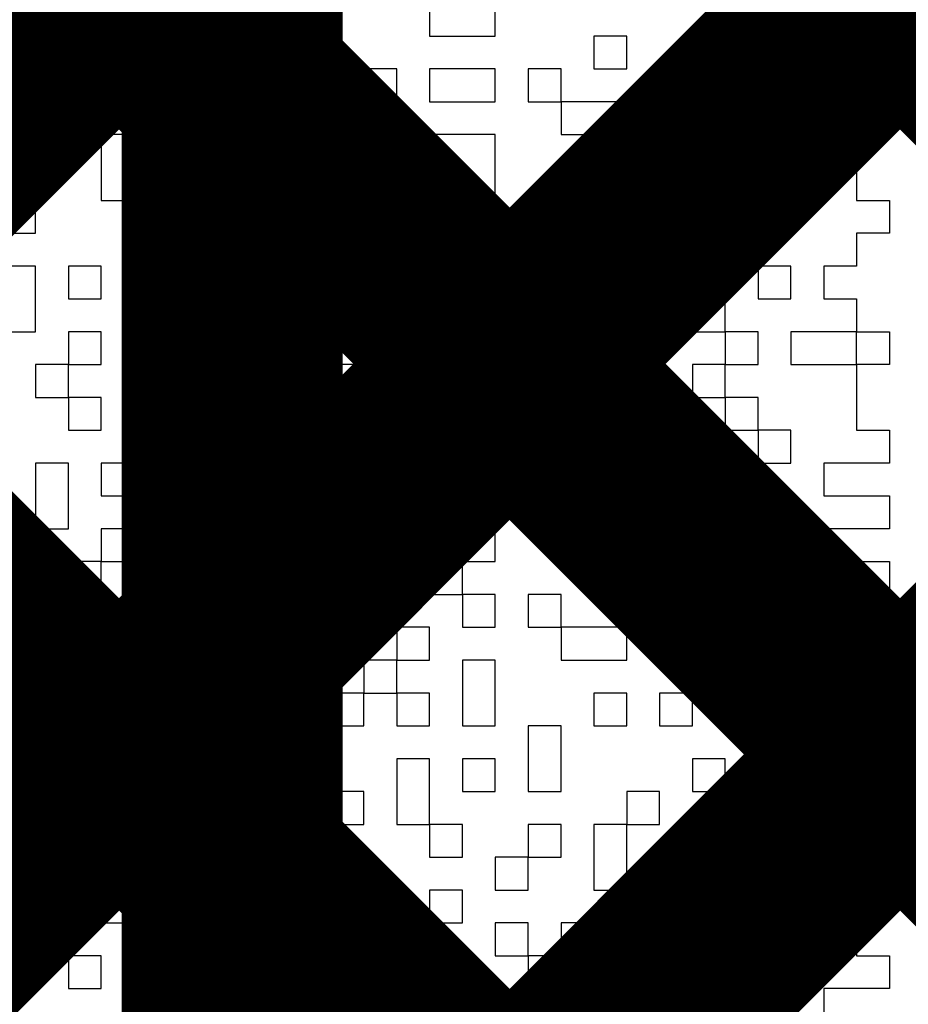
# Model space of a CAD drawing. Header units: millimetres. Extents: x 3.06 to 5.82, y 1.29 to 3.84.
# Tile 78 of 244: x 4.6633 to 4.6955, y 1.9143 to 1.9499. Entities that reach past the tile are written whole.
import ezdxf

# ---------------------------------------------------------------- set-up
doc = ezdxf.new("R2010")
doc.units = ezdxf.units.MM
doc.header["$MEASUREMENT"] = 0
for name, color, linetype in [('BottomLayer', 5, 'Continuous'), ('TopLayer', 1, 'Continuous'), ('TopOverlay', 2, 'Continuous')]:
    doc.layers.add(name, color=color, linetype=linetype)

msp = doc.modelspace()

# ---------------------------------------------------------------- linework, layer by layer
at = {"layer": 'BottomLayer', "const_width": 0.008}
for points in [[(4.26286, 1.491), (4.728458, 1.956598)], [(4.602187, 1.886896), (4.671889, 1.956598)], [(4.603589, 1.860014), (4.700174, 1.956598)], [(4.633639, 1.956598), (5.052246, 1.537991)], [(4.661923, 1.956598), (5.080522, 1.538)], [(4.690207, 1.956598), (5.108806, 1.538)]]:
    msp.add_lwpolyline(points, dxfattribs=at)
at = {"layer": 'TopLayer', "const_width": 0.008}
for points in [[(4.671, 1.927425), (5.183575, 2.44)], [(4.671, 1.89914), (5.21186, 2.44)], [(4.671, 1.848), (4.671, 1.981)], [(4.671, 1.975806), (4.848, 1.798806)], [(4.671, 1.947522), (4.848, 1.770522)], [(4.671, 1.919237), (4.848, 1.742237)]]:
    msp.add_lwpolyline(points, dxfattribs=at)
at = {"layer": 'TopLayer', "const_width": 0.004}
for points in [[(4.669, 1.947522, 1), (4.673, 1.947522, 1)], [(4.669, 1.927425, 1), (4.673, 1.927425, 1)], [(4.669, 1.919237, 1), (4.673, 1.919237, 1)]]:
    msp.add_lwpolyline(points, format="xyb", close=True, dxfattribs=at)
at = {"layer": 'TopOverlay'}
for p, q in [((4.663883, 1.950527), (4.663883, 1.949338)), ((4.666261, 1.949338), (4.666261, 1.950527)), ((4.678154, 1.950527), (4.678154, 1.949338)), ((4.680532, 1.949338), (4.680532, 1.950527)), ((4.692425, 1.950527), (4.692425, 1.949338)), ((4.663883, 1.949338), (4.666261, 1.949338)), ((4.666261, 1.949338), (4.666261, 1.948149)), ((4.667451, 1.949338), (4.666261, 1.949338)), ((4.667451, 1.948149), (4.667451, 1.949338)), ((4.669829, 1.949338), (4.66864, 1.949338)), ((4.66864, 1.949338), (4.66864, 1.948149)), ((4.669829, 1.948149), (4.669829, 1.949338)), ((4.673397, 1.949338), (4.672208, 1.949338)), ((4.672208, 1.949338), (4.672208, 1.948149)), ((4.673397, 1.948149), (4.673397, 1.949338)), ((4.678154, 1.949338), (4.680532, 1.949338)), ((4.685289, 1.949338), (4.6841, 1.949338)), ((4.6841, 1.949338), (4.6841, 1.948149)), ((4.685289, 1.948149), (4.685289, 1.949338)), ((4.691236, 1.949338), (4.688857, 1.949338)), ((4.688857, 1.949338), (4.688857, 1.948149)), ((4.691236, 1.948149), (4.691236, 1.949338)), ((4.692425, 1.949338), (4.694803, 1.949338)), ((4.694803, 1.949338), (4.694803, 1.948149)), ((4.665072, 1.948149), (4.663883, 1.948149)), ((4.663883, 1.948149), (4.663883, 1.94696)), ((4.665072, 1.94696), (4.665072, 1.948149)), ((4.666261, 1.948149), (4.666261, 1.94696)), ((4.667451, 1.94696), (4.667451, 1.948149)), ((4.66864, 1.948149), (4.669829, 1.948149)), ((4.669829, 1.948149), (4.669829, 1.94696)), ((4.671018, 1.948149), (4.669829, 1.948149)), ((4.671018, 1.94696), (4.671018, 1.948149)), ((4.672208, 1.948149), (4.673397, 1.948149)), ((4.676965, 1.948149), (4.675775, 1.948149)), ((4.675775, 1.948149), (4.675775, 1.94696)), ((4.676965, 1.94696), (4.676965, 1.948149)), ((4.680532, 1.948149), (4.678154, 1.948149)), ((4.678154, 1.948149), (4.678154, 1.94696)), ((4.680532, 1.94696), (4.680532, 1.948149)), ((4.682911, 1.948149), (4.681722, 1.948149)), ((4.681722, 1.948149), (4.681722, 1.94696)), ((4.682911, 1.94696), (4.682911, 1.948149)), ((4.6841, 1.948149), (4.685289, 1.948149)), ((4.688857, 1.948149), (4.687668, 1.948149)), ((4.687668, 1.948149), (4.687668, 1.94696)), ((4.688857, 1.948149), (4.691236, 1.948149)), ((4.688857, 1.94696), (4.688857, 1.948149)), ((4.691236, 1.948149), (4.691236, 1.94696)), ((4.692425, 1.948149), (4.691236, 1.948149)), ((4.692425, 1.94696), (4.692425, 1.948149)), ((4.694803, 1.948149), (4.693614, 1.948149)), ((4.693614, 1.948149), (4.693614, 1.94696)), ((4.663883, 1.94696), (4.665072, 1.94696)), ((4.666261, 1.94696), (4.667451, 1.94696)), ((4.669829, 1.94696), (4.671018, 1.94696)), ((4.671018, 1.94696), (4.671018, 1.94577)), ((4.672208, 1.94696), (4.671018, 1.94696)), ((4.672208, 1.94577), (4.672208, 1.94696)), ((4.675775, 1.94696), (4.673397, 1.94696)), ((4.673397, 1.94696), (4.673397, 1.94577)), ((4.675775, 1.94696), (4.676965, 1.94696)), ((4.675775, 1.94577), (4.675775, 1.94696)), ((4.678154, 1.94696), (4.680532, 1.94696)), ((4.681722, 1.94696), (4.682911, 1.94696)), ((4.682911, 1.94696), (4.682911, 1.94577)), ((4.685289, 1.94696), (4.682911, 1.94696)), ((4.685289, 1.94577), (4.685289, 1.94696)), ((4.687668, 1.94696), (4.686479, 1.94696)), ((4.686479, 1.94696), (4.686479, 1.94577)), ((4.687668, 1.94696), (4.688857, 1.94696)), ((4.687668, 1.94577), (4.687668, 1.94696)), ((4.691236, 1.94696), (4.692425, 1.94696)), ((4.693614, 1.94696), (4.694803, 1.94696)), ((4.694803, 1.94696), (4.694803, 1.94577)), ((4.665072, 1.94577), (4.663883, 1.94577)), ((4.663883, 1.94577), (4.663883, 1.944581)), ((4.665072, 1.944581), (4.665072, 1.94577)), ((4.667451, 1.94577), (4.666261, 1.94577)), ((4.666261, 1.94577), (4.666261, 1.944581)), ((4.667451, 1.944581), (4.667451, 1.94577)), ((4.669829, 1.94577), (4.66864, 1.94577)), ((4.66864, 1.94577), (4.66864, 1.944581)), ((4.669829, 1.944581), (4.669829, 1.94577)), ((4.671018, 1.94577), (4.672208, 1.94577)), ((4.673397, 1.94577), (4.675775, 1.94577)), ((4.680532, 1.94577), (4.678154, 1.94577)), ((4.678154, 1.94577), (4.678154, 1.944581)), ((4.680532, 1.944581), (4.680532, 1.94577)), ((4.682911, 1.94577), (4.685289, 1.94577)), ((4.686479, 1.94577), (4.687668, 1.94577)), ((4.690046, 1.94577), (4.688857, 1.94577)), ((4.688857, 1.94577), (4.688857, 1.944581)), ((4.690046, 1.944581), (4.690046, 1.94577)), ((4.692425, 1.94577), (4.691236, 1.94577)), ((4.691236, 1.94577), (4.691236, 1.944581)), ((4.692425, 1.944581), (4.692425, 1.94577)), ((4.694803, 1.94577), (4.693614, 1.94577)), ((4.693614, 1.94577), (4.693614, 1.944581)), ((4.663883, 1.944581), (4.665072, 1.944581)), ((4.666261, 1.944581), (4.666261, 1.943392)), ((4.667451, 1.943392), (4.667451, 1.944581)), ((4.66864, 1.944581), (4.669829, 1.944581)), ((4.678154, 1.944581), (4.678154, 1.943392)), ((4.680532, 1.943392), (4.680532, 1.944581)), ((4.685289, 1.944581), (4.6841, 1.944581)), ((4.6841, 1.944581), (4.6841, 1.943392)), ((4.685289, 1.943392), (4.685289, 1.944581)), ((4.687668, 1.944581), (4.686479, 1.944581)), ((4.686479, 1.944581), (4.686479, 1.943392)), ((4.687668, 1.943392), (4.687668, 1.944581)), ((4.688857, 1.944581), (4.690046, 1.944581)), ((4.691236, 1.944581), (4.691236, 1.943392)), ((4.692425, 1.943392), (4.692425, 1.944581)), ((4.693614, 1.944581), (4.693614, 1.943392)), ((4.663883, 1.943392), (4.661504, 1.943392)), ((4.663883, 1.942203), (4.663883, 1.943392)), ((4.666261, 1.943392), (4.667451, 1.943392)), ((4.669829, 1.943392), (4.66864, 1.943392)), ((4.66864, 1.943392), (4.66864, 1.942203)), ((4.669829, 1.942203), (4.669829, 1.943392)), ((4.672208, 1.943392), (4.671018, 1.943392)), ((4.671018, 1.943392), (4.671018, 1.942203)), ((4.672208, 1.942203), (4.672208, 1.943392)), ((4.675775, 1.943392), (4.673397, 1.943392)), ((4.673397, 1.943392), (4.673397, 1.942203)), ((4.675775, 1.942203), (4.675775, 1.943392)), ((4.678154, 1.943392), (4.680532, 1.943392)), ((4.682911, 1.943392), (4.681722, 1.943392)), ((4.681722, 1.943392), (4.681722, 1.942203)), ((4.682911, 1.942203), (4.682911, 1.943392)), ((4.6841, 1.943392), (4.685289, 1.943392)), ((4.686479, 1.943392), (4.687668, 1.943392)), ((4.691236, 1.943392), (4.690046, 1.943392)), ((4.690046, 1.943392), (4.690046, 1.942203)), ((4.691236, 1.943392), (4.692425, 1.943392)), ((4.691236, 1.942203), (4.691236, 1.943392)), ((4.693614, 1.943392), (4.694803, 1.943392)), ((4.694803, 1.943392), (4.694803, 1.942203)), ((4.661504, 1.942203), (4.663883, 1.942203)), ((4.66864, 1.942203), (4.667451, 1.942203)), ((4.667451, 1.942203), (4.667451, 1.941013)), ((4.66864, 1.942203), (4.669829, 1.942203)), ((4.66864, 1.941013), (4.66864, 1.942203)), ((4.669829, 1.942203), (4.669829, 1.941013)), ((4.671018, 1.942203), (4.669829, 1.942203)), ((4.671018, 1.942203), (4.672208, 1.942203)), ((4.671018, 1.941013), (4.671018, 1.942203)), ((4.673397, 1.942203), (4.675775, 1.942203)), ((4.675775, 1.942203), (4.675775, 1.941013)), ((4.676965, 1.942203), (4.675775, 1.942203)), ((4.676965, 1.941013), (4.676965, 1.942203)), ((4.680532, 1.942203), (4.678154, 1.942203)), ((4.678154, 1.942203), (4.678154, 1.941013)), ((4.680532, 1.941013), (4.680532, 1.942203)), ((4.681722, 1.942203), (4.681722, 1.941013)), ((4.682911, 1.941013), (4.682911, 1.942203)), ((4.688857, 1.942203), (4.687668, 1.942203)), ((4.687668, 1.942203), (4.687668, 1.941013)), ((4.688857, 1.941013), (4.688857, 1.942203)), ((4.690046, 1.942203), (4.691236, 1.942203)), ((4.694803, 1.942203), (4.693614, 1.942203)), ((4.693614, 1.942203), (4.693614, 1.941013)), ((4.663883, 1.941013), (4.662694, 1.941013)), ((4.663883, 1.939824), (4.663883, 1.941013)), ((4.666261, 1.941013), (4.665072, 1.941013)), ((4.665072, 1.941013), (4.665072, 1.939824)), ((4.666261, 1.939824), (4.666261, 1.941013)), ((4.667451, 1.941013), (4.66864, 1.941013)), ((4.669829, 1.941013), (4.671018, 1.941013)), ((4.673397, 1.941013), (4.672208, 1.941013)), ((4.672208, 1.941013), (4.672208, 1.939824)), ((4.673397, 1.939824), (4.673397, 1.941013)), ((4.675775, 1.941013), (4.676965, 1.941013)), ((4.678154, 1.941013), (4.680532, 1.941013)), ((4.681722, 1.941013), (4.682911, 1.941013)), ((4.686479, 1.941013), (4.685289, 1.941013)), ((4.685289, 1.941013), (4.685289, 1.939824)), ((4.686479, 1.939824), (4.686479, 1.941013)), ((4.687668, 1.941013), (4.688857, 1.941013)), ((4.691236, 1.941013), (4.690046, 1.941013)), ((4.690046, 1.941013), (4.690046, 1.939824)), ((4.691236, 1.939824), (4.691236, 1.941013)), ((4.693614, 1.941013), (4.692425, 1.941013)), ((4.692425, 1.941013), (4.692425, 1.939824)), ((4.663883, 1.938635), (4.663883, 1.939824)), ((4.665072, 1.939824), (4.666261, 1.939824)), ((4.671018, 1.939824), (4.669829, 1.939824)), ((4.669829, 1.939824), (4.669829, 1.938635)), ((4.671018, 1.938635), (4.671018, 1.939824)), ((4.672208, 1.939824), (4.673397, 1.939824)), ((4.673397, 1.939824), (4.673397, 1.938635)), ((4.674586, 1.939824), (4.673397, 1.939824)), ((4.674586, 1.938635), (4.674586, 1.939824)), ((4.676965, 1.939824), (4.675775, 1.939824)), ((4.675775, 1.939824), (4.675775, 1.938635)), ((4.676965, 1.938635), (4.676965, 1.939824)), ((4.682911, 1.939824), (4.681722, 1.939824)), ((4.681722, 1.939824), (4.681722, 1.938635)), ((4.682911, 1.938635), (4.682911, 1.939824)), ((4.685289, 1.939824), (4.6841, 1.939824)), ((4.6841, 1.939824), (4.6841, 1.938635)), ((4.685289, 1.939824), (4.686479, 1.939824)), ((4.685289, 1.938635), (4.685289, 1.939824)), ((4.688857, 1.939824), (4.687668, 1.939824)), ((4.687668, 1.939824), (4.687668, 1.938635)), ((4.688857, 1.938635), (4.688857, 1.939824)), ((4.690046, 1.939824), (4.691236, 1.939824)), ((4.692425, 1.939824), (4.693614, 1.939824)), ((4.693614, 1.939824), (4.693614, 1.938635)), ((4.662694, 1.938635), (4.663883, 1.938635)), ((4.666261, 1.938635), (4.665072, 1.938635)), ((4.665072, 1.938635), (4.665072, 1.937446)), ((4.666261, 1.937446), (4.666261, 1.938635)), ((4.66864, 1.938635), (4.667451, 1.938635)), ((4.667451, 1.938635), (4.667451, 1.937446)), ((4.66864, 1.937446), (4.66864, 1.938635)), ((4.669829, 1.938635), (4.671018, 1.938635)), ((4.673397, 1.938635), (4.674586, 1.938635)), ((4.675775, 1.938635), (4.676965, 1.938635)), ((4.676965, 1.938635), (4.676965, 1.937446)), ((4.678154, 1.938635), (4.676965, 1.938635)), ((4.678154, 1.937446), (4.678154, 1.938635)), ((4.681722, 1.938635), (4.680532, 1.938635)), ((4.680532, 1.938635), (4.680532, 1.937446)), ((4.681722, 1.938635), (4.682911, 1.938635)), ((4.681722, 1.937446), (4.681722, 1.938635)), ((4.6841, 1.938635), (4.6841, 1.937446)), ((4.685289, 1.937446), (4.685289, 1.938635)), ((4.687668, 1.938635), (4.688857, 1.938635)), ((4.688857, 1.938635), (4.688857, 1.937446)), ((4.690046, 1.938635), (4.688857, 1.938635)), ((4.690046, 1.937446), (4.690046, 1.938635)), ((4.693614, 1.938635), (4.691236, 1.938635)), ((4.691236, 1.938635), (4.691236, 1.937446)), ((4.693614, 1.938635), (4.694803, 1.938635)), ((4.693614, 1.937446), (4.693614, 1.938635)), ((4.694803, 1.938635), (4.694803, 1.937446)), ((4.665072, 1.937446), (4.663883, 1.937446)), ((4.663883, 1.937446), (4.663883, 1.936256)), ((4.665072, 1.937446), (4.666261, 1.937446)), ((4.665072, 1.936256), (4.665072, 1.937446)), ((4.667451, 1.937446), (4.66864, 1.937446)), ((4.66864, 1.937446), (4.66864, 1.936256)), ((4.672208, 1.937446), (4.66864, 1.937446)), ((4.672208, 1.936256), (4.672208, 1.937446)), ((4.675775, 1.937446), (4.673397, 1.937446)), ((4.673397, 1.937446), (4.673397, 1.936256)), ((4.675775, 1.936256), (4.675775, 1.937446)), ((4.676965, 1.937446), (4.678154, 1.937446)), ((4.680532, 1.937446), (4.681722, 1.937446)), ((4.6841, 1.937446), (4.685289, 1.937446)), ((4.685289, 1.937446), (4.685289, 1.936256)), ((4.686479, 1.937446), (4.685289, 1.937446)), ((4.686479, 1.936256), (4.686479, 1.937446)), ((4.688857, 1.937446), (4.687668, 1.937446)), ((4.687668, 1.937446), (4.687668, 1.936256)), ((4.688857, 1.937446), (4.690046, 1.937446)), ((4.688857, 1.936256), (4.688857, 1.937446)), ((4.691236, 1.937446), (4.693614, 1.937446)), ((4.694803, 1.937446), (4.693614, 1.937446)), ((4.693614, 1.937446), (4.693614, 1.936256)), ((4.663883, 1.936256), (4.665072, 1.936256)), ((4.665072, 1.936256), (4.665072, 1.935067)), ((4.666261, 1.936256), (4.665072, 1.936256)), ((4.666261, 1.935067), (4.666261, 1.936256)), ((4.66864, 1.936256), (4.66864, 1.935067)), ((4.669829, 1.935067), (4.669829, 1.936256)), ((4.669829, 1.936256), (4.672208, 1.936256)), ((4.673397, 1.936256), (4.675775, 1.936256)), ((4.679343, 1.936256), (4.678154, 1.936256)), ((4.678154, 1.936256), (4.678154, 1.935067)), ((4.679343, 1.935067), (4.679343, 1.936256)), ((4.681722, 1.936256), (4.680532, 1.936256)), ((4.680532, 1.936256), (4.680532, 1.935067)), ((4.681722, 1.935067), (4.681722, 1.936256)), ((4.6841, 1.936256), (4.682911, 1.936256)), ((4.682911, 1.936256), (4.682911, 1.935067)), ((4.6841, 1.935067), (4.6841, 1.936256)), ((4.685289, 1.936256), (4.686479, 1.936256)), ((4.687668, 1.936256), (4.688857, 1.936256)), ((4.688857, 1.936256), (4.688857, 1.935067)), ((4.690046, 1.936256), (4.688857, 1.936256)), ((4.690046, 1.935067), (4.690046, 1.936256)), ((4.693614, 1.936256), (4.693614, 1.935067)), ((4.665072, 1.935067), (4.666261, 1.935067)), ((4.66864, 1.935067), (4.667451, 1.935067)), ((4.667451, 1.935067), (4.667451, 1.933878)), ((4.66864, 1.935067), (4.669829, 1.935067)), ((4.66864, 1.933878), (4.66864, 1.935067)), ((4.672208, 1.935067), (4.671018, 1.935067)), ((4.671018, 1.935067), (4.671018, 1.933878)), ((4.672208, 1.933878), (4.672208, 1.935067)), ((4.674586, 1.935067), (4.673397, 1.935067)), ((4.673397, 1.935067), (4.673397, 1.933878)), ((4.674586, 1.933878), (4.674586, 1.935067)), ((4.678154, 1.935067), (4.679343, 1.935067)), ((4.680532, 1.935067), (4.681722, 1.935067)), ((4.681722, 1.935067), (4.681722, 1.933878)), ((4.682911, 1.935067), (4.681722, 1.935067)), ((4.682911, 1.935067), (4.6841, 1.935067)), ((4.682911, 1.933878), (4.682911, 1.935067)), ((4.687668, 1.935067), (4.685289, 1.935067)), ((4.685289, 1.935067), (4.685289, 1.933878)), ((4.687668, 1.933878), (4.687668, 1.935067)), ((4.688857, 1.935067), (4.690046, 1.935067)), ((4.690046, 1.935067), (4.690046, 1.933878)), ((4.691236, 1.935067), (4.690046, 1.935067)), ((4.691236, 1.933878), (4.691236, 1.935067)), ((4.693614, 1.935067), (4.694803, 1.935067)), ((4.694803, 1.935067), (4.694803, 1.933878)), ((4.665072, 1.933878), (4.663883, 1.933878)), ((4.663883, 1.933878), (4.663883, 1.932689)), ((4.665072, 1.932689), (4.665072, 1.933878)), ((4.667451, 1.933878), (4.666261, 1.933878)), ((4.666261, 1.933878), (4.666261, 1.932689)), ((4.667451, 1.933878), (4.66864, 1.933878)), ((4.667451, 1.932689), (4.667451, 1.933878)), ((4.671018, 1.933878), (4.672208, 1.933878)), ((4.673397, 1.933878), (4.674586, 1.933878)), ((4.676965, 1.933878), (4.675775, 1.933878)), ((4.675775, 1.933878), (4.675775, 1.932689)), ((4.676965, 1.932689), (4.676965, 1.933878)), ((4.680532, 1.933878), (4.678154, 1.933878)), ((4.678154, 1.933878), (4.678154, 1.932689)), ((4.680532, 1.932689), (4.680532, 1.933878)), ((4.681722, 1.933878), (4.682911, 1.933878)), ((4.685289, 1.933878), (4.687668, 1.933878)), ((4.690046, 1.933878), (4.691236, 1.933878)), ((4.694803, 1.933878), (4.692425, 1.933878)), ((4.692425, 1.933878), (4.692425, 1.932689)), ((4.663883, 1.932689), (4.663883, 1.931499)), ((4.665072, 1.931499), (4.665072, 1.932689)), ((4.666261, 1.932689), (4.667451, 1.932689)), ((4.672208, 1.932689), (4.671018, 1.932689)), ((4.671018, 1.932689), (4.671018, 1.931499)), ((4.672208, 1.931499), (4.672208, 1.932689)), ((4.675775, 1.932689), (4.675775, 1.931499)), ((4.676965, 1.931499), (4.676965, 1.932689)), ((4.678154, 1.932689), (4.680532, 1.932689)), ((4.6841, 1.932689), (4.682911, 1.932689)), ((4.682911, 1.932689), (4.682911, 1.931499)), ((4.6841, 1.931499), (4.6841, 1.932689)), ((4.687668, 1.932689), (4.685289, 1.932689)), ((4.685289, 1.932689), (4.685289, 1.931499)), ((4.687668, 1.931499), (4.687668, 1.932689)), ((4.690046, 1.932689), (4.688857, 1.932689)), ((4.688857, 1.932689), (4.688857, 1.931499)), ((4.690046, 1.931499), (4.690046, 1.932689)), ((4.692425, 1.932689), (4.694803, 1.932689)), ((4.694803, 1.932689), (4.694803, 1.931499)), ((4.663883, 1.931499), (4.665072, 1.931499)), ((4.667451, 1.931499), (4.666261, 1.931499)), ((4.666261, 1.931499), (4.666261, 1.93031)), ((4.667451, 1.93031), (4.667451, 1.931499)), ((4.669829, 1.931499), (4.66864, 1.931499)), ((4.66864, 1.931499), (4.66864, 1.93031)), ((4.669829, 1.93031), (4.669829, 1.931499)), ((4.671018, 1.931499), (4.672208, 1.931499)), ((4.672208, 1.931499), (4.672208, 1.93031)), ((4.673397, 1.931499), (4.672208, 1.931499)), ((4.673397, 1.93031), (4.673397, 1.931499)), ((4.675775, 1.931499), (4.676965, 1.931499)), ((4.680532, 1.931499), (4.678154, 1.931499)), ((4.678154, 1.931499), (4.678154, 1.93031)), ((4.680532, 1.93031), (4.680532, 1.931499)), ((4.682911, 1.931499), (4.6841, 1.931499)), ((4.685289, 1.931499), (4.687668, 1.931499)), ((4.688857, 1.931499), (4.690046, 1.931499)), ((4.694803, 1.931499), (4.692425, 1.931499)), ((4.692425, 1.931499), (4.692425, 1.93031)), ((4.666261, 1.93031), (4.663883, 1.93031)), ((4.663883, 1.93031), (4.663883, 1.929121)), ((4.666261, 1.93031), (4.667451, 1.93031)), ((4.666261, 1.929121), (4.666261, 1.93031)), ((4.66864, 1.93031), (4.669829, 1.93031)), ((4.672208, 1.93031), (4.673397, 1.93031)), ((4.678154, 1.93031), (4.678154, 1.929121)), ((4.679343, 1.929121), (4.679343, 1.93031)), ((4.679343, 1.93031), (4.680532, 1.93031)), ((4.685289, 1.93031), (4.6841, 1.93031)), ((4.6841, 1.93031), (4.6841, 1.929121)), ((4.685289, 1.929121), (4.685289, 1.93031)), ((4.691236, 1.93031), (4.688857, 1.93031)), ((4.688857, 1.93031), (4.688857, 1.929121)), ((4.691236, 1.929121), (4.691236, 1.93031)), ((4.692425, 1.93031), (4.694803, 1.93031)), ((4.694803, 1.93031), (4.694803, 1.929121)), ((4.663883, 1.929121), (4.666261, 1.929121)), ((4.669829, 1.929121), (4.66864, 1.929121)), ((4.66864, 1.929121), (4.66864, 1.927932)), ((4.669829, 1.927932), (4.669829, 1.929121)), ((4.673397, 1.929121), (4.671018, 1.929121)), ((4.671018, 1.929121), (4.671018, 1.927932)), ((4.673397, 1.927932), (4.673397, 1.929121)), ((4.675775, 1.929121), (4.674586, 1.929121)), ((4.674586, 1.929121), (4.674586, 1.927932)), ((4.675775, 1.927932), (4.675775, 1.929121)), ((4.678154, 1.929121), (4.679343, 1.929121)), ((4.679343, 1.929121), (4.679343, 1.927932)), ((4.680532, 1.929121), (4.679343, 1.929121)), ((4.680532, 1.927932), (4.680532, 1.929121)), ((4.682911, 1.929121), (4.681722, 1.929121)), ((4.681722, 1.929121), (4.681722, 1.927932)), ((4.682911, 1.927932), (4.682911, 1.929121)), ((4.6841, 1.929121), (4.685289, 1.929121)), ((4.688857, 1.929121), (4.687668, 1.929121)), ((4.687668, 1.929121), (4.687668, 1.927932)), ((4.688857, 1.929121), (4.691236, 1.929121)), ((4.688857, 1.927932), (4.688857, 1.929121)), ((4.691236, 1.929121), (4.691236, 1.927932)), ((4.692425, 1.929121), (4.691236, 1.929121)), ((4.692425, 1.927932), (4.692425, 1.929121)), ((4.694803, 1.929121), (4.693614, 1.929121)), ((4.693614, 1.929121), (4.693614, 1.927932)), ((4.666261, 1.927932), (4.663883, 1.927932)), ((4.663883, 1.927932), (4.663883, 1.926742)), ((4.666261, 1.926742), (4.666261, 1.927932)), ((4.66864, 1.927932), (4.667451, 1.927932)), ((4.667451, 1.927932), (4.667451, 1.926742)), ((4.66864, 1.927932), (4.669829, 1.927932)), ((4.66864, 1.926742), (4.66864, 1.927932)), ((4.671018, 1.927932), (4.673397, 1.927932)), ((4.674586, 1.927932), (4.675775, 1.927932)), ((4.678154, 1.927932), (4.676965, 1.927932)), ((4.676965, 1.927932), (4.676965, 1.926742)), ((4.678154, 1.926742), (4.678154, 1.927932)), ((4.679343, 1.927932), (4.680532, 1.927932)), ((4.681722, 1.927932), (4.682911, 1.927932)), ((4.682911, 1.927932), (4.682911, 1.926742)), ((4.685289, 1.927932), (4.682911, 1.927932)), ((4.685289, 1.926742), (4.685289, 1.927932)), ((4.687668, 1.927932), (4.686479, 1.927932)), ((4.686479, 1.927932), (4.686479, 1.926742)), ((4.687668, 1.927932), (4.688857, 1.927932)), ((4.687668, 1.926742), (4.687668, 1.927932)), ((4.691236, 1.927932), (4.692425, 1.927932)), ((4.693614, 1.927932), (4.694803, 1.927932)), ((4.694803, 1.927932), (4.694803, 1.926742)), ((4.663883, 1.926742), (4.666261, 1.926742)), ((4.667451, 1.926742), (4.66864, 1.926742)), ((4.671018, 1.926742), (4.669829, 1.926742)), ((4.669829, 1.926742), (4.669829, 1.925553)), ((4.671018, 1.925553), (4.671018, 1.926742)), ((4.673397, 1.926742), (4.672208, 1.926742)), ((4.672208, 1.926742), (4.672208, 1.925553)), ((4.673397, 1.925553), (4.673397, 1.926742)), ((4.676965, 1.926742), (4.675775, 1.926742)), ((4.675775, 1.926742), (4.675775, 1.925553)), ((4.676965, 1.926742), (4.678154, 1.926742)), ((4.676965, 1.925553), (4.676965, 1.926742)), ((4.680532, 1.926742), (4.679343, 1.926742)), ((4.679343, 1.926742), (4.679343, 1.925553)), ((4.680532, 1.925553), (4.680532, 1.926742)), ((4.682911, 1.926742), (4.685289, 1.926742)), ((4.686479, 1.926742), (4.687668, 1.926742)), ((4.690046, 1.926742), (4.688857, 1.926742)), ((4.688857, 1.926742), (4.688857, 1.925553)), ((4.690046, 1.925553), (4.690046, 1.926742)), ((4.692425, 1.926742), (4.691236, 1.926742)), ((4.691236, 1.926742), (4.691236, 1.925553)), ((4.692425, 1.925553), (4.692425, 1.926742)), ((4.694803, 1.926742), (4.693614, 1.926742)), ((4.693614, 1.926742), (4.693614, 1.925553)), ((4.665072, 1.925553), (4.663883, 1.925553)), ((4.663883, 1.925553), (4.663883, 1.924364)), ((4.665072, 1.924364), (4.665072, 1.925553)), ((4.669829, 1.925553), (4.66864, 1.925553)), ((4.66864, 1.925553), (4.66864, 1.924364)), ((4.669829, 1.925553), (4.671018, 1.925553)), ((4.669829, 1.924364), (4.669829, 1.925553)), ((4.672208, 1.925553), (4.673397, 1.925553)), ((4.675775, 1.925553), (4.674586, 1.925553)), ((4.674586, 1.925553), (4.674586, 1.924364)), ((4.675775, 1.925553), (4.676965, 1.925553)), ((4.675775, 1.924364), (4.675775, 1.925553)), ((4.676965, 1.925553), (4.676965, 1.924364)), ((4.678154, 1.925553), (4.676965, 1.925553)), ((4.678154, 1.924364), (4.678154, 1.925553)), ((4.679343, 1.925553), (4.679343, 1.924364)), ((4.680532, 1.924364), (4.680532, 1.925553)), ((4.685289, 1.925553), (4.6841, 1.925553)), ((4.6841, 1.925553), (4.6841, 1.924364)), ((4.685289, 1.924364), (4.685289, 1.925553)), ((4.687668, 1.925553), (4.686479, 1.925553)), ((4.686479, 1.925553), (4.686479, 1.924364)), ((4.687668, 1.924364), (4.687668, 1.925553)), ((4.688857, 1.925553), (4.690046, 1.925553)), ((4.691236, 1.925553), (4.691236, 1.924364)), ((4.692425, 1.924364), (4.692425, 1.925553)), ((4.693614, 1.925553), (4.693614, 1.924364)), ((4.663883, 1.924364), (4.663883, 1.923175)), ((4.666261, 1.924364), (4.665072, 1.924364)), ((4.666261, 1.923175), (4.666261, 1.924364)), ((4.66864, 1.924364), (4.669829, 1.924364)), ((4.669829, 1.924364), (4.669829, 1.923175)), ((4.671018, 1.924364), (4.669829, 1.924364)), ((4.671018, 1.923175), (4.671018, 1.924364)), ((4.673397, 1.924364), (4.672208, 1.924364)), ((4.672208, 1.924364), (4.672208, 1.923175)), ((4.673397, 1.923175), (4.673397, 1.924364)), ((4.674586, 1.924364), (4.675775, 1.924364)), ((4.676965, 1.924364), (4.678154, 1.924364)), ((4.679343, 1.924364), (4.680532, 1.924364)), ((4.682911, 1.924364), (4.681722, 1.924364)), ((4.681722, 1.924364), (4.681722, 1.923175)), ((4.682911, 1.923175), (4.682911, 1.924364)), ((4.6841, 1.924364), (4.685289, 1.924364)), ((4.686479, 1.924364), (4.687668, 1.924364)), ((4.691236, 1.924364), (4.690046, 1.924364)), ((4.690046, 1.924364), (4.690046, 1.923175)), ((4.691236, 1.924364), (4.692425, 1.924364)), ((4.691236, 1.923175), (4.691236, 1.924364)), ((4.693614, 1.924364), (4.694803, 1.924364)), ((4.694803, 1.924364), (4.694803, 1.923175)), ((4.663883, 1.923175), (4.662694, 1.923175)), ((4.663883, 1.923175), (4.666261, 1.923175)), ((4.663883, 1.921985), (4.663883, 1.923175)), ((4.666261, 1.923175), (4.666261, 1.921985)), ((4.667451, 1.923175), (4.666261, 1.923175)), ((4.667451, 1.921985), (4.667451, 1.923175)), ((4.669829, 1.923175), (4.66864, 1.923175)), ((4.66864, 1.923175), (4.66864, 1.921985)), ((4.669829, 1.923175), (4.671018, 1.923175)), ((4.669829, 1.921985), (4.669829, 1.923175)), ((4.672208, 1.923175), (4.673397, 1.923175)), ((4.673397, 1.923175), (4.673397, 1.921985)), ((4.674586, 1.923175), (4.673397, 1.923175)), ((4.674586, 1.921985), (4.674586, 1.923175)), ((4.678154, 1.923175), (4.676965, 1.923175)), ((4.676965, 1.923175), (4.676965, 1.921985)), ((4.678154, 1.921985), (4.678154, 1.923175)), ((4.680532, 1.923175), (4.679343, 1.923175)), ((4.679343, 1.923175), (4.679343, 1.921985)), ((4.680532, 1.921985), (4.680532, 1.923175)), ((4.681722, 1.923175), (4.681722, 1.921985)), ((4.682911, 1.921985), (4.682911, 1.923175)), ((4.688857, 1.923175), (4.687668, 1.923175)), ((4.687668, 1.923175), (4.687668, 1.921985)), ((4.688857, 1.921985), (4.688857, 1.923175)), ((4.690046, 1.923175), (4.691236, 1.923175)), ((4.694803, 1.923175), (4.693614, 1.923175)), ((4.693614, 1.923175), (4.693614, 1.921985)), ((4.662694, 1.921985), (4.663883, 1.921985)), ((4.666261, 1.921985), (4.667451, 1.921985)), ((4.66864, 1.921985), (4.669829, 1.921985)), ((4.672208, 1.921985), (4.671018, 1.921985)), ((4.671018, 1.921985), (4.671018, 1.920796)), ((4.672208, 1.920796), (4.672208, 1.921985)), ((4.673397, 1.921985), (4.674586, 1.921985)), ((4.674586, 1.921985), (4.674586, 1.920796)), ((4.675775, 1.921985), (4.674586, 1.921985)), ((4.675775, 1.920796), (4.675775, 1.921985)), ((4.676965, 1.921985), (4.676965, 1.920796)), ((4.678154, 1.920796), (4.678154, 1.921985)), ((4.679343, 1.921985), (4.680532, 1.921985)), ((4.681722, 1.921985), (4.682911, 1.921985)), ((4.686479, 1.921985), (4.685289, 1.921985)), ((4.685289, 1.921985), (4.685289, 1.920796)), ((4.686479, 1.920796), (4.686479, 1.921985)), ((4.687668, 1.921985), (4.688857, 1.921985)), ((4.691236, 1.921985), (4.690046, 1.921985)), ((4.690046, 1.921985), (4.690046, 1.920796)), ((4.691236, 1.920796), (4.691236, 1.921985)), ((4.693614, 1.921985), (4.692425, 1.921985)), ((4.692425, 1.921985), (4.692425, 1.920796)), ((4.666261, 1.920796), (4.663883, 1.920796)), ((4.663883, 1.920796), (4.663883, 1.919607)), ((4.666261, 1.919607), (4.666261, 1.920796)), ((4.66864, 1.920796), (4.667451, 1.920796)), ((4.667451, 1.920796), (4.667451, 1.919607)), ((4.66864, 1.919607), (4.66864, 1.920796)), ((4.671018, 1.920796), (4.672208, 1.920796)), ((4.672208, 1.920796), (4.672208, 1.919607)), ((4.673397, 1.920796), (4.672208, 1.920796)), ((4.673397, 1.919607), (4.673397, 1.920796)), ((4.674586, 1.920796), (4.675775, 1.920796)), ((4.676965, 1.920796), (4.678154, 1.920796)), ((4.678154, 1.920796), (4.678154, 1.919607)), ((4.679343, 1.920796), (4.678154, 1.920796)), ((4.679343, 1.919607), (4.679343, 1.920796)), ((4.682911, 1.920796), (4.681722, 1.920796)), ((4.681722, 1.920796), (4.681722, 1.919607)), ((4.682911, 1.919607), (4.682911, 1.920796)), ((4.685289, 1.920796), (4.6841, 1.920796)), ((4.6841, 1.920796), (4.6841, 1.919607)), ((4.685289, 1.920796), (4.686479, 1.920796)), ((4.685289, 1.919607), (4.685289, 1.920796)), ((4.688857, 1.920796), (4.687668, 1.920796)), ((4.687668, 1.920796), (4.687668, 1.919607)), ((4.688857, 1.919607), (4.688857, 1.920796)), ((4.690046, 1.920796), (4.691236, 1.920796)), ((4.692425, 1.920796), (4.693614, 1.920796)), ((4.693614, 1.920796), (4.693614, 1.919607)), ((4.663883, 1.919607), (4.666261, 1.919607)), ((4.667451, 1.919607), (4.66864, 1.919607)), ((4.672208, 1.919607), (4.671018, 1.919607)), ((4.671018, 1.919607), (4.671018, 1.918418)), ((4.672208, 1.919607), (4.673397, 1.919607)), ((4.672208, 1.918418), (4.672208, 1.919607)), ((4.675775, 1.919607), (4.674586, 1.919607)), ((4.674586, 1.919607), (4.674586, 1.918418)), ((4.675775, 1.918418), (4.675775, 1.919607)), ((4.678154, 1.919607), (4.679343, 1.919607)), ((4.681722, 1.919607), (4.680532, 1.919607)), ((4.680532, 1.919607), (4.680532, 1.918418)), ((4.681722, 1.919607), (4.682911, 1.919607)), ((4.681722, 1.918418), (4.681722, 1.919607)), ((4.6841, 1.919607), (4.6841, 1.918418)), ((4.685289, 1.918418), (4.685289, 1.919607)), ((4.687668, 1.919607), (4.688857, 1.919607)), ((4.688857, 1.919607), (4.688857, 1.918418)), ((4.690046, 1.919607), (4.688857, 1.919607)), ((4.690046, 1.918418), (4.690046, 1.919607)), ((4.693614, 1.919607), (4.691236, 1.919607)), ((4.691236, 1.919607), (4.691236, 1.918418)), ((4.693614, 1.919607), (4.694803, 1.919607)), ((4.693614, 1.918418), (4.693614, 1.919607)), ((4.694803, 1.919607), (4.694803, 1.918418)), ((4.66864, 1.918418), (4.666261, 1.918418)), ((4.666261, 1.918418), (4.666261, 1.917228)), ((4.66864, 1.917228), (4.66864, 1.918418)), ((4.671018, 1.918418), (4.672208, 1.918418)), ((4.674586, 1.918418), (4.675775, 1.918418)), ((4.675775, 1.918418), (4.675775, 1.917228)), ((4.676965, 1.918418), (4.675775, 1.918418)), ((4.676965, 1.917228), (4.676965, 1.918418)), ((4.679343, 1.918418), (4.678154, 1.918418)), ((4.678154, 1.918418), (4.678154, 1.917228)), ((4.679343, 1.917228), (4.679343, 1.918418)), ((4.680532, 1.918418), (4.681722, 1.918418)), ((4.6841, 1.918418), (4.685289, 1.918418)), ((4.685289, 1.918418), (4.685289, 1.917228)), ((4.686479, 1.918418), (4.685289, 1.918418)), ((4.686479, 1.917228), (4.686479, 1.918418)), ((4.688857, 1.918418), (4.687668, 1.918418)), ((4.687668, 1.918418), (4.687668, 1.917228)), ((4.688857, 1.918418), (4.690046, 1.918418)), ((4.688857, 1.917228), (4.688857, 1.918418)), ((4.691236, 1.918418), (4.693614, 1.918418)), ((4.694803, 1.918418), (4.693614, 1.918418)), ((4.693614, 1.918418), (4.693614, 1.917228)), ((4.663883, 1.917228), (4.662694, 1.917228)), ((4.663883, 1.916039), (4.663883, 1.917228)), ((4.666261, 1.917228), (4.66864, 1.917228)), ((4.672208, 1.917228), (4.671018, 1.917228)), ((4.671018, 1.917228), (4.671018, 1.916039)), ((4.672208, 1.916039), (4.672208, 1.917228)), ((4.674586, 1.917228), (4.673397, 1.917228)), ((4.673397, 1.917228), (4.673397, 1.916039)), ((4.674586, 1.916039), (4.674586, 1.917228)), ((4.675775, 1.917228), (4.676965, 1.917228)), ((4.678154, 1.917228), (4.679343, 1.917228)), ((4.681722, 1.917228), (4.680532, 1.917228)), ((4.680532, 1.917228), (4.680532, 1.916039)), ((4.681722, 1.916039), (4.681722, 1.917228)), ((4.6841, 1.917228), (4.682911, 1.917228)), ((4.682911, 1.917228), (4.682911, 1.916039)), ((4.6841, 1.916039), (4.6841, 1.917228)), ((4.685289, 1.917228), (4.686479, 1.917228)), ((4.687668, 1.917228), (4.688857, 1.917228)), ((4.688857, 1.917228), (4.688857, 1.916039)), ((4.690046, 1.917228), (4.688857, 1.917228)), ((4.690046, 1.916039), (4.690046, 1.917228)), ((4.693614, 1.917228), (4.693614, 1.916039)), ((4.663883, 1.91485), (4.663883, 1.916039)), ((4.666261, 1.916039), (4.665072, 1.916039)), ((4.665072, 1.916039), (4.665072, 1.91485)), ((4.666261, 1.91485), (4.666261, 1.916039)), ((4.671018, 1.916039), (4.672208, 1.916039)), ((4.673397, 1.916039), (4.674586, 1.916039)), ((4.678154, 1.916039), (4.676965, 1.916039)), ((4.676965, 1.916039), (4.676965, 1.91485)), ((4.678154, 1.91485), (4.678154, 1.916039)), ((4.680532, 1.916039), (4.681722, 1.916039)), ((4.681722, 1.916039), (4.681722, 1.91485)), ((4.682911, 1.916039), (4.681722, 1.916039)), ((4.682911, 1.916039), (4.6841, 1.916039)), ((4.682911, 1.91485), (4.682911, 1.916039)), ((4.687668, 1.916039), (4.685289, 1.916039)), ((4.685289, 1.916039), (4.685289, 1.91485)), ((4.687668, 1.91485), (4.687668, 1.916039)), ((4.688857, 1.916039), (4.690046, 1.916039)), ((4.690046, 1.916039), (4.690046, 1.91485)), ((4.691236, 1.916039), (4.690046, 1.916039)), ((4.691236, 1.91485), (4.691236, 1.916039)), ((4.693614, 1.916039), (4.694803, 1.916039)), ((4.694803, 1.916039), (4.694803, 1.91485)), ((4.662694, 1.91485), (4.663883, 1.91485)), ((4.665072, 1.91485), (4.666261, 1.91485)), ((4.671018, 1.91485), (4.66864, 1.91485)), ((4.66864, 1.91485), (4.66864, 1.91366)), ((4.671018, 1.91366), (4.671018, 1.91485)), ((4.675775, 1.91485), (4.672208, 1.91485)), ((4.672208, 1.91485), (4.672208, 1.91366)), ((4.675775, 1.91366), (4.675775, 1.91485)), ((4.676965, 1.91485), (4.678154, 1.91485)), ((4.680532, 1.91485), (4.679343, 1.91485)), ((4.679343, 1.91485), (4.679343, 1.91366)), ((4.680532, 1.91366), (4.680532, 1.91485)), ((4.681722, 1.91485), (4.682911, 1.91485)), ((4.685289, 1.91485), (4.687668, 1.91485)), ((4.690046, 1.91485), (4.691236, 1.91485)), ((4.694803, 1.91485), (4.692425, 1.91485)), ((4.692425, 1.91485), (4.692425, 1.91366))]:
    msp.add_line(p, q, dxfattribs=at)

doc.saveas('drawing.dxf')
